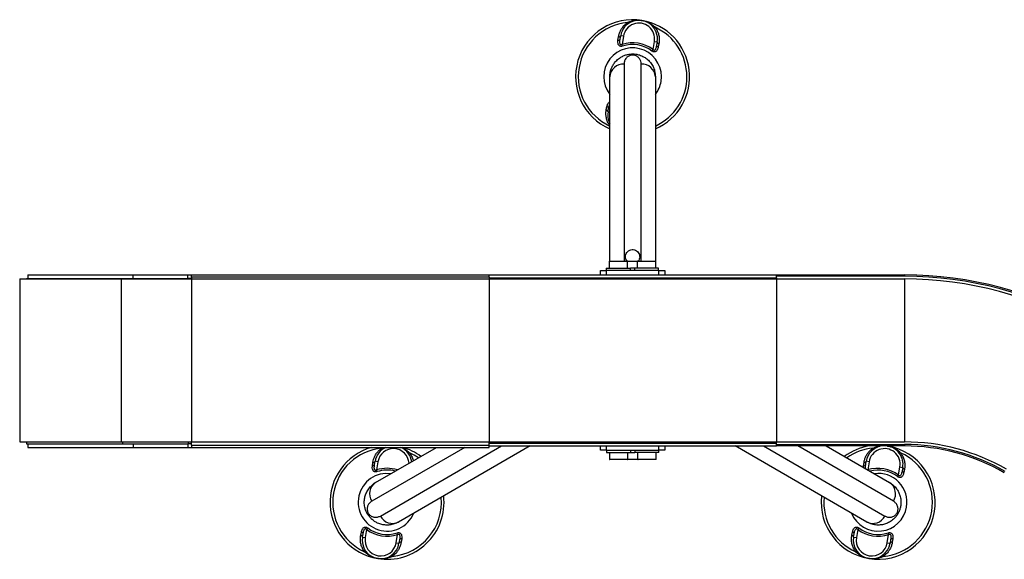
# Model space of a CAD drawing. Header units: millimetres. Extents: x 0 to 420, y 0 to 297.
# Tile 3 of 36: x 127 to 162, y 157 to 176. Entities that reach past the tile are written whole.
import ezdxf

# ---------------------------------------------------------------- set-up
doc = ezdxf.new("R2010")
doc.units = ezdxf.units.MM

msp = doc.modelspace()

# ---------------------------------------------------------------- linework, layer by layer
at = {"color": 7, "linetype": 'Continuous', "lineweight": 25}
for p, q in [((147.94434, 175.1827), (147.96163, 175.29936)), ((148.0197, 175.2242), (148.03933, 175.34175)), ((148.13797, 175.32528), (148.03933, 175.34175)), ((148.13797, 175.32528), (148.08967, 175.03606)), ((148.10899, 174.97665), (148.08967, 175.03606)), ((149.13707, 174.80497), (149.17464, 174.85487)), ((149.17464, 174.85487), (149.22294, 175.1441)), ((149.22294, 175.1441), (149.32158, 175.12763)), ((149.32158, 175.12763), (149.30195, 175.01008)), ((149.38129, 175.06229), (149.35973, 174.94634)), ((148.45809, 174.66462), (148.45809, 174.70313)), ((148.15809, 174.34652), (148.15809, 167.43313)), ((148.75809, 167.43313), (148.75809, 174.34652)), ((147.65809, 167.43313), (147.65809, 173.90313)), ((149.25809, 173.90313), (149.25809, 167.43292)), ((147.53489, 172.74397), (147.55645, 172.85991)), ((147.59461, 172.67863), (147.61424, 172.79618)), ((147.59461, 172.67863), (147.65809, 172.66803)), ((147.63309, 167.41813), (147.63309, 167.18313)), ((147.95809, 167.41813), (147.63309, 167.41813)), ((147.64809, 167.43313), (147.95809, 167.43313)), ((147.95809, 167.43313), (148.26809, 167.43313)), ((148.28309, 167.41813), (147.95809, 167.41813)), ((148.26809, 167.43313), (148.44559, 167.43313)), ((148.28309, 167.18313), (148.28309, 167.41813)), ((148.44559, 167.41813), (148.28309, 167.41813)), ((148.44559, 167.43313), (148.63559, 167.43313)), ((148.62059, 167.41813), (148.44559, 167.41813)), ((148.62059, 167.41813), (148.62059, 167.18313)), ((148.94559, 167.41813), (148.62059, 167.41813)), ((148.63559, 167.43313), (148.94559, 167.43313)), ((148.94559, 167.43313), (149.25559, 167.43313)), ((149.27059, 167.41813), (148.94559, 167.41813)), ((149.27059, 167.18313), (149.27059, 167.41813)), ((127.23684, 166.95313), (127.23684, 166.82813)), ((127.23684, 166.95313), (130.92684, 166.95313)), ((130.92684, 166.82813), (130.92684, 166.95313)), ((130.92684, 166.95313), (132.85184, 166.95313)), ((132.85184, 166.82813), (132.85184, 166.95313)), ((132.85184, 166.95313), (132.97684, 166.95313)), ((132.97684, 166.87813), (132.97684, 166.95313)), ((132.97684, 166.95313), (143.42684, 166.95313)), ((143.42684, 166.95313), (153.50184, 166.95313)), ((143.42684, 166.87813), (143.42684, 166.95313)), ((147.33309, 166.95313), (147.33309, 167.10313)), ((147.33309, 167.10313), (147.53309, 167.10313)), ((147.53309, 167.18313), (147.53309, 167.10313)), ((147.53309, 167.18313), (148.38309, 167.18313)), ((147.53309, 167.10313), (147.53309, 166.95313)), ((149.38309, 167.10313), (147.53309, 167.10313)), ((148.38309, 167.10313), (148.38309, 167.18313)), ((148.52059, 167.18313), (148.38309, 167.18313)), ((148.52059, 167.18313), (148.52059, 167.10313)), ((149.37059, 167.18313), (148.52059, 167.18313)), ((149.37059, 167.10313), (149.37059, 167.18313)), ((149.38309, 166.95313), (149.38309, 167.10313)), ((149.38309, 167.10313), (149.58309, 167.10313)), ((149.58309, 167.10313), (149.58309, 166.95313)), ((153.50184, 166.95313), (158.00184, 166.95313)), ((153.50184, 166.90313), (153.50184, 166.95313)), ((153.50184, 166.81063), (153.50184, 166.90313)), ((158.00184, 166.90313), (153.50184, 166.90313)), ((158.00184, 166.95313), (158.00184, 166.90313)), ((126.94934, 166.81063), (126.94934, 161.09563)), ((126.94934, 166.81063), (130.51119, 166.81063)), ((127.18934, 166.82813), (127.18934, 166.81063)), ((127.18934, 166.82813), (130.55402, 166.82813)), ((130.51119, 166.81063), (130.51119, 161.09563)), ((130.51119, 166.81063), (132.97732, 166.81063)), ((130.55402, 166.82813), (132.87725, 166.82813)), ((130.55402, 166.81063), (130.55402, 166.82813)), ((132.87725, 166.82813), (132.87725, 166.81063)), ((132.97684, 166.82813), (132.87725, 166.82813)), ((143.42684, 166.87813), (132.97684, 166.87813)), ((132.97684, 166.87813), (132.97684, 166.81063)), ((132.97732, 166.81063), (132.97732, 161.09563)), ((132.97732, 166.81063), (143.42684, 166.81063)), ((143.42684, 166.87813), (143.42684, 166.81063)), ((143.42684, 166.85313), (143.42684, 166.81063)), ((143.42684, 166.85313), (153.50184, 166.85313)), ((143.42684, 166.81063), (143.42684, 161.09563)), ((143.42684, 166.81063), (153.50184, 166.81063)), ((153.50184, 166.85313), (153.50184, 166.81063)), ((153.50184, 166.81063), (153.50184, 161.09563)), ((153.50184, 166.81063), (158.00184, 166.81063)), ((158.00184, 166.81063), (158.00184, 161.09563)), ((126.94934, 161.09563), (130.51119, 161.09563)), ((127.18934, 161.09563), (127.18934, 161.02813)), ((127.18934, 161.02813), (130.55402, 161.02813)), ((127.23684, 161.02813), (127.23684, 160.90313)), ((130.51119, 161.09563), (132.97732, 161.09563)), ((130.55402, 161.09563), (130.55402, 161.02813)), ((130.55402, 161.02813), (132.87725, 161.02813)), ((130.92684, 161.02813), (130.92684, 160.90313)), ((132.85184, 161.02813), (132.85184, 160.90313)), ((132.87725, 161.02813), (132.87725, 161.09563)), ((132.97684, 161.02813), (132.87725, 161.02813)), ((132.97684, 160.97813), (132.97684, 161.09563)), ((132.97732, 161.09563), (143.42684, 161.09563)), ((143.42684, 161.05313), (143.42684, 161.09563)), ((143.42684, 160.97813), (143.42684, 161.09563)), ((143.42684, 161.09563), (153.50184, 161.09563)), ((143.42684, 161.05313), (153.50184, 161.05313)), ((153.50184, 161.05313), (153.50184, 161.09563)), ((153.50184, 161.00313), (153.50184, 161.09563)), ((153.50184, 161.09563), (158.00184, 161.09563)), ((127.23684, 160.90313), (130.92684, 160.90313)), ((130.92684, 160.90313), (132.85184, 160.90313)), ((132.85184, 160.90313), (132.97684, 160.90313)), ((132.97684, 160.97813), (143.42684, 160.97813)), ((132.97684, 160.97813), (132.97684, 160.90313)), ((132.97684, 160.90313), (143.42684, 160.90313)), ((142.57534, 160.90313), (139.30715, 159.01624)), ((139.44114, 159.67095), (141.57534, 160.90313)), ((139.60715, 158.49663), (143.86194, 160.95313)), ((139.65964, 160.87564), (139.72629, 160.90313)), ((144.86194, 160.95313), (140.24114, 158.28531)), ((143.42684, 160.95342), (143.42684, 160.97813)), ((143.42684, 160.95313), (153.50184, 160.95313)), ((143.42684, 160.90313), (143.42684, 160.95313)), ((147.33309, 160.80313), (147.33309, 160.95313)), ((147.53309, 160.80313), (147.33309, 160.80313)), ((147.53309, 160.95313), (147.53309, 160.80313)), ((147.53309, 160.80313), (149.38309, 160.80313)), ((147.54559, 160.80313), (147.54559, 160.72313)), ((147.54559, 160.72313), (148.39559, 160.72313)), ((147.64559, 160.72313), (147.64559, 160.48813)), ((148.29559, 160.48813), (148.29559, 160.72313)), ((148.39559, 160.72313), (148.39559, 160.80313)), ((148.39559, 160.72313), (148.53309, 160.72313)), ((148.53309, 160.80313), (148.53309, 160.72313)), ((149.38309, 160.72313), (148.53309, 160.72313)), ((148.63309, 160.72313), (148.63309, 160.48813)), ((149.28309, 160.48813), (149.28309, 160.72313)), ((149.38309, 160.80313), (149.38309, 160.95313)), ((149.38309, 160.72313), (149.38309, 160.80313)), ((149.58309, 160.80313), (149.38309, 160.80313)), ((149.58309, 160.95313), (149.58309, 160.80313)), ((156.67504, 158.28531), (152.05424, 160.95313)), ((153.05424, 160.95313), (157.30903, 158.49663)), ((153.50184, 161.00313), (158.00184, 161.00313)), ((153.50184, 160.95313), (153.50184, 161.00313)), ((158.00184, 160.95313), (153.50184, 160.95313)), ((157.60903, 159.01624), (154.25424, 160.95313)), ((155.25424, 160.95313), (157.47504, 159.67095)), ((157.39028, 160.95313), (157.40447, 160.95081)), ((158.00184, 161.00313), (158.00184, 160.95313)), ((139.32739, 160.2577), (139.34467, 160.37436)), ((139.40275, 160.2992), (139.42238, 160.41675)), ((139.52101, 160.40028), (139.42238, 160.41675)), ((139.52101, 160.40028), (139.47271, 160.11106)), ((147.64559, 160.48813), (147.97059, 160.48813)), ((147.97059, 160.47313), (147.66059, 160.47313)), ((147.97059, 160.48813), (148.29559, 160.48813)), ((148.28059, 160.47313), (147.97059, 160.47313)), ((148.47059, 160.47313), (148.28059, 160.47313)), ((148.29559, 160.48813), (148.47059, 160.48813)), ((148.47059, 160.48813), (148.63309, 160.48813)), ((148.64809, 160.47313), (148.47059, 160.47313)), ((148.63309, 160.48813), (148.95809, 160.48813)), ((148.95809, 160.47313), (148.64809, 160.47313)), ((148.95809, 160.48813), (149.28309, 160.48813)), ((149.26809, 160.47313), (148.95809, 160.47313)), ((156.5613, 160.2577), (156.57858, 160.37436)), ((156.63665, 160.2992), (156.65628, 160.41675)), ((156.75492, 160.40028), (156.65628, 160.41675)), ((156.75492, 160.40028), (156.70716, 160.11429)), ((139.49203, 160.05165), (139.47271, 160.11106)), ((157.7916, 159.92987), (157.83989, 160.2191)), ((157.83989, 160.2191), (157.93853, 160.20263)), ((157.93853, 160.20263), (157.9189, 160.08508)), ((157.99824, 160.13729), (157.97668, 160.02134)), ((157.75402, 159.87997), (157.7916, 159.92987)), ((139.18167, 158.59738), (139.14832, 158.57813)), ((157.73451, 158.59738), (157.76787, 158.57813)), ((138.91794, 157.81897), (138.9395, 157.93491)), ((139.12459, 158.02638), (139.07629, 157.73716)), ((139.16216, 158.07629), (139.12459, 158.02638)), ((156.15185, 157.81897), (156.17341, 157.93491)), ((156.35849, 158.02638), (156.3102, 157.73716)), ((156.39607, 158.07629), (156.35849, 158.02638)), ((138.97766, 157.75363), (138.99729, 157.87118)), ((138.97766, 157.75363), (139.07629, 157.73716)), ((140.16127, 157.55598), (140.20956, 157.8452)), ((140.20956, 157.8452), (140.19025, 157.90461)), ((140.27953, 157.65705), (140.2599, 157.5395)), ((140.35489, 157.69855), (140.33761, 157.58189)), ((156.21156, 157.75363), (156.23119, 157.87118)), ((156.21156, 157.75363), (156.3102, 157.73716)), ((157.39517, 157.55598), (157.44347, 157.8452)), ((157.44347, 157.8452), (157.42415, 157.90461)), ((157.51344, 157.65705), (157.49381, 157.5395)), ((157.58879, 157.69855), (157.57151, 157.58189)), ((140.16127, 157.55598), (140.2599, 157.5395)), ((157.39517, 157.55598), (157.49381, 157.5395))]:
    msp.add_line(p, q, dxfattribs=at)
at = {"color": 7, "linetype": 'Continuous', "lineweight": 25, "flags": 128}
for points in [[(148.27659, 175.80064), (148.28411, 175.79384), (148.29143, 175.78808), (148.29844, 175.78346), (148.30502, 175.78003), (148.31108, 175.77785), (148.31654, 175.77697), (148.32129, 175.77737), (148.32529, 175.77908)], [(149.24629, 175.63871), (149.23697, 175.63472), (149.22818, 175.63165), (149.22005, 175.62955), (149.21271, 175.62845), (149.20627, 175.62837), (149.20082, 175.6293), (149.19646, 175.63123), (149.19323, 175.63413)], [(139.65964, 160.87564), (139.66716, 160.86884), (139.67448, 160.86308), (139.68148, 160.85846), (139.68807, 160.85503), (139.69413, 160.85285), (139.69958, 160.85197), (139.70434, 160.85237), (139.70833, 160.85408)], [(140.62934, 160.71371), (140.62002, 160.70972), (140.61122, 160.70665), (140.6031, 160.70455), (140.59576, 160.70345), (140.58932, 160.70337), (140.58387, 160.7043), (140.5795, 160.70623), (140.57628, 160.70913)], [(140.93951, 160.53604), (140.79378, 160.62918), (140.62934, 160.71371)], [(156.89355, 160.87564), (156.90107, 160.86884), (156.90839, 160.86308), (156.91539, 160.85846), (156.92197, 160.85503), (156.92804, 160.85285), (156.93349, 160.85197), (156.93825, 160.85237), (156.94224, 160.85408)], [(157.86324, 160.71371), (157.85392, 160.70972), (157.84513, 160.70665), (157.837, 160.70455), (157.82966, 160.70345), (157.82322, 160.70337), (157.81778, 160.7043), (157.81341, 160.70623), (157.81019, 160.70913)], [(139.05294, 157.24255), (139.06226, 157.24654), (139.07106, 157.2496), (139.07918, 157.2517), (139.08652, 157.25281), (139.09296, 157.25289), (139.09841, 157.25196), (139.10278, 157.25003), (139.106, 157.24712)], [(156.28685, 157.24255), (156.29617, 157.24654), (156.30496, 157.2496), (156.31309, 157.2517), (156.32043, 157.25281), (156.32687, 157.25289), (156.33231, 157.25196), (156.33668, 157.25003), (156.3399, 157.24712)], [(139.97395, 157.10218), (139.97794, 157.10388), (139.9827, 157.10429), (139.98815, 157.1034), (139.99421, 157.10123), (140.00079, 157.0978), (140.0078, 157.09317), (140.01512, 157.08742), (140.02264, 157.08062)], [(157.20785, 157.10218), (157.21184, 157.10388), (157.2166, 157.10429), (157.22205, 157.1034), (157.22812, 157.10123), (157.2347, 157.0978), (157.2417, 157.09317), (157.24902, 157.08742), (157.25654, 157.08062)]]:
    msp.add_lwpolyline(points, dxfattribs=at)
at = {"color": 7, "linetype": 'Continuous', "lineweight": 25}
for centre, radius, start, end in [((148.45809, 173.90313), 2, 80.519504, 246.421822), ((148.68045, 175.23469), 0.65, 350.519504, 170.519504), ((148.45809, 173.90313), 2, 293.578178, 80.519504), ((148.45809, 173.90313), 1.90617, 95.463794, 245.185051), ((148.68045, 175.23469), 0.55, 350.519504, 170.519504), ((148.45809, 173.90313), 1.90617, 294.814949, 65.575213), ((147.95484, 175.2528), 0.07088, 261.479276, 336.204179), ((147.97305, 175.37084), 0.07238, 260.917244, 336.30759), ((148.45809, 173.90313), 1.01196, 350.519504, 217.763301), ((148.45809, 173.90313), 1.19133, 53.024606, 108.014402), ((148.45809, 173.90313), 1.12886, 53.024606, 108.014402), ((149.37258, 175.01605), 0.07088, 184.834828, 259.559732), ((149.39371, 175.1336), 0.07238, 184.731418, 260.121763), ((148.13139, 173.87302), 0.47425, 86.772298, 176.359678), ((148.78479, 173.87302), 0.47425, 3.640322, 93.227702), ((148.45809, 173.90313), 1.01196, 322.236699, 350.519504), ((147.54361, 172.7902), 0.07088, 4.834828, 79.559732), ((147.52248, 172.67266), 0.07238, 4.731418, 80.121763), ((148.23573, 172.57157), 0.65, 170.519504, 207.292737), ((147.64809, 167.41813), 0.015, 90, 180), ((148.26809, 167.41813), 0.015, 0, 90), ((148.63559, 167.41813), 0.015, 90, 180), ((149.25559, 167.41813), 0.015, 0, 90), ((158.00184, 153.95313), 13, 60, 90), ((158.00184, 153.95313), 12.95, 60, 90), ((158.00184, 153.95313), 12.8575, 60, 90), ((158.00184, 153.95313), 7.1425, 60, 90), ((139.84114, 158.97813), 2, 105.740575, 260.519504), ((139.84114, 158.97813), 1.90617, 95.463794, 245.575213), ((140.0635, 160.30969), 0.65, 114.079225, 170.519504), ((140.0635, 160.30969), 0.55, 3.897809, 170.519504), ((140.0635, 160.30969), 0.65, 8.143374, 65.920775), ((139.84114, 158.97813), 2, 53.578178, 74.259425), ((157.07504, 158.97813), 2, 99.068768, 126.421822), ((157.07504, 158.97813), 1.90617, 95.463794, 125.185051), ((157.29741, 160.30969), 0.65, 98.148006, 170.519504), ((157.07504, 158.97813), 2, 260.519504, 80.519504), ((157.29741, 160.30969), 0.55, 350.519504, 170.519504), ((157.07504, 158.97813), 1.90617, 275.463794, 65.575213), ((157.29741, 160.30969), 0.65, 350.519504, 81.851994), ((158.00184, 153.95313), 7.05, 60, 90), ((158.00184, 153.95313), 7, 60, 90), ((139.3561, 160.44584), 0.07238, 260.917244, 336.30759), ((147.66059, 160.48813), 0.015, 180, 270), ((148.28059, 160.48813), 0.015, 270, 0), ((148.64809, 160.48813), 0.015, 180, 270), ((149.26809, 160.48813), 0.015, 270, 0), ((156.59, 160.44584), 0.07238, 260.917244, 336.30759), ((139.84114, 158.97813), 1.01196, 82.236699, 337.763301), ((139.33789, 160.3278), 0.07088, 261.479276, 336.204179), ((139.84114, 158.97813), 1.19133, 72.184446, 108.014402), ((139.84114, 158.97813), 1.12886, 75.127653, 108.014402), ((156.5718, 160.3278), 0.07088, 261.479276, 336.204179), ((157.07504, 158.97813), 1.19133, 53.024606, 108.014402), ((157.07504, 158.97813), 1.12886, 53.024606, 104.872347), ((157.07504, 158.97813), 1.01196, 350.519504, 97.763301), ((157.98953, 160.09105), 0.07088, 184.834828, 259.559732), ((158.01066, 160.2086), 0.07238, 184.731418, 260.121763), ((139.70387, 159.27612), 0.47425, 123.640322, 213.227702), ((157.21232, 159.27612), 0.47425, 326.772298, 56.359678), ((139.84114, 158.97813), 2, 260.519504, 6.421822), ((139.84114, 158.97813), 1.90617, 275.463794, 5.185051), ((157.07504, 158.97813), 2, 173.578178, 260.519504), ((157.07504, 158.97813), 1.90617, 174.814949, 245.575213), ((157.07504, 158.97813), 1.01196, 202.236699, 350.519504), ((140.03057, 158.71025), 0.47425, 206.772298, 296.359678), ((156.88562, 158.71025), 0.47425, 243.640322, 333.227702), ((138.92666, 157.8652), 0.07088, 4.834828, 79.559732), ((139.84114, 158.97813), 1.19133, 233.024606, 288.014402), ((139.84114, 158.97813), 1.12886, 233.024606, 288.014402), ((156.16056, 157.8652), 0.07088, 4.834828, 79.559732), ((157.07504, 158.97813), 1.19133, 233.024606, 288.014402), ((157.07504, 158.97813), 1.12886, 233.024606, 288.014402), ((138.90552, 157.74766), 0.07238, 4.731418, 80.121763), ((139.61878, 157.64657), 0.65, 170.519504, 350.519504), ((139.61878, 157.64657), 0.55, 170.519504, 350.519504), ((140.32618, 157.51042), 0.07238, 80.917244, 156.30759), ((140.34439, 157.62845), 0.07088, 81.479276, 156.204179), ((156.13943, 157.74766), 0.07238, 4.731418, 80.121763), ((156.85268, 157.64657), 0.65, 170.519504, 350.519504), ((156.85268, 157.64657), 0.55, 170.519504, 350.519504), ((157.56009, 157.51042), 0.07238, 80.917244, 156.30759), ((157.57829, 157.62845), 0.07088, 81.479276, 156.204179)]:
    msp.add_arc(centre, radius, start, end, dxfattribs=at)
for points, knots in [([(148.27659, 175.80064), (148.31258, 175.81676), (148.38531, 175.84933), (148.50059, 175.87717), (148.61901, 175.88981), (148.71469, 175.88623), (148.7707, 175.87861), (148.78708, 175.87588), (148.78752, 175.87581)], [0, 0, 0, 0, 0.2205186, 0.44569041, 0.67274829, 0.90384734, 0.99743001, 1, 1, 1, 1]), ([(148.78752, 175.87581), (148.78795, 175.87574), (148.80433, 175.873), (148.85944, 175.86207), (148.95107, 175.83439), (149.05867, 175.78424), (149.15894, 175.7203), (149.21718, 175.6659), (149.24629, 175.63871)], [0, 0, 0, 0, 0.00257002, 0.0961537, 0.32525092, 0.55431033, 0.77721318, 1, 1, 1, 1]), ([(147.96163, 175.29936), (147.96838, 175.33462), (147.9824, 175.40772), (148.02579, 175.51708), (148.08868, 175.62269), (148.17084, 175.72093), (148.241, 175.77381), (148.27659, 175.80064)], [0, 0, 0, 0, 0.18733275, 0.388473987, 0.594016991, 0.794011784, 1, 1, 1, 1]), ([(149.24629, 175.63871), (149.27318, 175.59847), (149.32801, 175.51639), (149.37462, 175.38208), (149.39628, 175.24548), (149.39383, 175.13896), (149.38401, 175.0789), (149.38129, 175.06229)], [0, 0, 0, 0, 0.22376691, 0.456398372, 0.680994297, 0.911772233, 1, 1, 1, 1]), ([(148.10899, 174.97665), (148.09562, 174.97309), (148.06863, 174.96591), (148.02877, 174.96857), (147.99399, 174.98381), (147.96352, 175.01528), (147.93894, 175.07811), (147.93829, 175.1387), (147.94381, 175.1788), (147.94434, 175.1827)], [0, 0, 0, 0, 0.10498573, 0.21201023, 0.31190738, 0.43457509, 0.62328767, 0.96332226, 1, 1, 1, 1]), ([(148.08967, 175.03606), (148.08243, 175.03121), (148.07172, 175.02404), (148.05612, 175.02059), (148.04473, 175.02156), (148.03624, 175.02604), (148.02541, 175.03672), (148.01396, 175.06294), (148.00682, 175.12784), (148.01443, 175.18479), (148.0197, 175.2242)], [0, 0, 0, 0, 0.09136525, 0.13518159, 0.17135967, 0.21962148, 0.24640588, 0.35507913, 0.55366458, 1, 1, 1, 1]), ([(149.35973, 174.94634), (149.34997, 174.90884), (149.33597, 174.85501), (149.29311, 174.80005), (149.2564, 174.77637), (149.21654, 174.77099), (149.18128, 174.77857), (149.15474, 174.79221), (149.14093, 174.80218), (149.13707, 174.80497)], [0, 0, 0, 0, 0.3600266, 0.51681392, 0.67470995, 0.77308011, 0.86977971, 0.96362553, 1, 1, 1, 1]), ([(149.30195, 175.01008), (149.29452, 174.97262), (149.28416, 174.92037), (149.25804, 174.86186), (149.23941, 174.83664), (149.22287, 174.82831), (149.21315, 174.82678), (149.20436, 174.8283), (149.19226, 174.83436), (149.18255, 174.84385), (149.17647, 174.85233), (149.17464, 174.85487)], [0, 0, 0, 0, 0.42781978, 0.59680931, 0.74279575, 0.78873832, 0.8180494, 0.85914006, 0.88891799, 0.96662787, 1, 1, 1, 1]), ([(147.65809, 173.90313), (147.66129, 173.95727), (147.66777, 174.06709), (147.716, 174.21348), (147.78446, 174.34172), (147.87208, 174.45444), (147.97761, 174.5481), (148.0969, 174.62084), (148.21221, 174.66754), (148.33452, 174.69745), (148.41582, 174.70118), (148.45809, 174.70313)], [0, 0, 0, 0, 0.14005904, 0.28407457, 0.39619614, 0.51064339, 0.63861476, 0.7328555, 0.83009823, 0.91166555, 1, 1, 1, 1]), ([(148.45809, 174.66462), (148.44427, 174.66406), (148.42804, 174.66341), (148.39776, 174.65859), (148.36173, 174.64924), (148.31916, 174.63007), (148.27536, 174.60085), (148.21875, 174.54626), (148.16833, 174.46123), (148.16151, 174.38478), (148.15809, 174.34652)], [0, 0, 0, 0, 0.04803079, 0.05640963, 0.11424562, 0.19744063, 0.2811665, 0.41275045, 0.70606187, 1, 1, 1, 1]), ([(148.45809, 174.70313), (148.49616, 174.70153), (148.57793, 174.6981), (148.71759, 174.66496), (148.85939, 174.60184), (148.9886, 174.50811), (149.09507, 174.39568), (149.17948, 174.2608), (149.24402, 174.09474), (149.25307, 173.97149), (149.25809, 173.90313)], [0, 0, 0, 0, 0.07961414, 0.17102031, 0.30387105, 0.42142047, 0.54319465, 0.6810293, 0.8230825, 1, 1, 1, 1]), ([(148.75809, 174.34652), (148.75525, 174.38102), (148.74957, 174.44998), (148.70844, 174.52801), (148.66004, 174.58452), (148.61358, 174.62113), (148.5606, 174.64761), (148.50563, 174.66235), (148.47261, 174.66392), (148.45809, 174.66462)], [0, 0, 0, 0, 0.26459111, 0.5288945, 0.65139049, 0.77356044, 0.88506117, 0.94946208, 1, 1, 1, 1]), ([(147.55645, 172.85991), (147.56646, 172.89703), (147.58083, 172.95032), (147.62001, 173.0047), (147.64646, 173.0179), (147.65809, 173.02372)], [0, 0, 0, 0, 0.56252854, 0.80750305, 1, 1, 1, 1]), ([(147.61424, 172.79618), (147.62113, 172.83392), (147.6304, 172.88467), (147.65244, 172.929), (147.65809, 172.94036)], [0, 0, 0, 0, 0.7436741, 1, 1, 1, 1]), ([(147.65809, 172.18685), (147.63557, 172.2208), (147.58526, 172.29664), (147.54171, 172.42423), (147.51986, 172.56076), (147.52235, 172.66729), (147.53218, 172.72736), (147.53489, 172.74397)], [0, 0, 0, 0, 0.19543266, 0.43655569, 0.66934987, 0.90855172, 1, 1, 1, 1]), ([(148.26522, 167.43313), (148.25031, 167.45447), (148.21923, 167.499), (148.20379, 167.58177), (148.21473, 167.66645), (148.25395, 167.74319), (148.31639, 167.80245), (148.39479, 167.83743), (148.47982, 167.84442), (148.56195, 167.82317), (148.63251, 167.77624), (148.68388, 167.70857), (148.7105, 167.62694), (148.70733, 167.54176), (148.68501, 167.47311), (148.6566, 167.44273), (148.64762, 167.43313)], [0, 0, 0, 0, 0.06875379, 0.14343622, 0.218544, 0.29393212, 0.36921558, 0.44394501, 0.51794197, 0.59149392, 0.66518422, 0.73949412, 0.81450168, 0.88988508, 0.9651912, 1, 1, 1, 1]), ([(139.34467, 160.37436), (139.35143, 160.40962), (139.36545, 160.48272), (139.40883, 160.59208), (139.47173, 160.69769), (139.55389, 160.79593), (139.62404, 160.84881), (139.65964, 160.87564)], [0, 0, 0, 0, 0.18733275, 0.38847399, 0.59401699, 0.79401178, 1, 1, 1, 1]), ([(140.34089, 160.90313), (140.37486, 160.88848), (140.44442, 160.85849), (140.54191, 160.7951), (140.6002, 160.74083), (140.62934, 160.71371)], [0, 0, 0, 0, 0.32318508, 0.66168064, 1, 1, 1, 1]), ([(140.62934, 160.71371), (140.65581, 160.67347), (140.7098, 160.59139), (140.74854, 160.4933), (140.75652, 160.43916), (140.75772, 160.43108)], [0, 0, 0, 0, 0.44999679, 0.91782026, 1, 1, 1, 1]), ([(156.57858, 160.37436), (156.58534, 160.40962), (156.59935, 160.48272), (156.64274, 160.59208), (156.70563, 160.69769), (156.7878, 160.79593), (156.85795, 160.84881), (156.89355, 160.87564)], [0, 0, 0, 0, 0.18733275, 0.388473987, 0.594016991, 0.794011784, 1, 1, 1, 1]), ([(156.89355, 160.87564), (156.92954, 160.89154), (157.0023, 160.92366), (157.08984, 160.94745), (157.14025, 160.95208), (157.15168, 160.95313)], [0, 0, 0, 0, 0.43097911, 0.87105241, 1, 1, 1, 1]), ([(157.38776, 160.95313), (157.3929, 160.9525), (157.39848, 160.95181), (157.40403, 160.95089), (157.40447, 160.95081)], [0, 0, 0, 0, 0.92109051, 1, 1, 1, 1]), ([(157.40447, 160.95081), (157.40491, 160.95074), (157.42128, 160.948), (157.47639, 160.93707), (157.56803, 160.90939), (157.67563, 160.85924), (157.77589, 160.7953), (157.83413, 160.7409), (157.86324, 160.71371)], [0, 0, 0, 0, 0.00257002, 0.0961537, 0.32525092, 0.55431033, 0.77721318, 1, 1, 1, 1]), ([(157.86324, 160.71371), (157.89013, 160.67347), (157.94496, 160.59139), (157.99157, 160.45708), (158.01323, 160.32048), (158.01079, 160.21396), (158.00096, 160.1539), (157.99824, 160.13729)], [0, 0, 0, 0, 0.22376691, 0.45639837, 0.6809943, 0.91177223, 1, 1, 1, 1]), ([(139.49203, 160.05165), (139.47867, 160.04809), (139.45167, 160.04091), (139.41182, 160.04357), (139.37704, 160.05881), (139.34657, 160.09028), (139.32198, 160.15311), (139.32133, 160.2137), (139.32685, 160.2538), (139.32739, 160.2577)], [0, 0, 0, 0, 0.10498573, 0.21201023, 0.31190738, 0.43457509, 0.62328767, 0.96332226, 1, 1, 1, 1]), ([(139.47271, 160.11106), (139.46548, 160.10621), (139.45476, 160.09904), (139.43917, 160.09559), (139.42777, 160.09656), (139.41929, 160.10104), (139.40846, 160.11172), (139.397, 160.13794), (139.38987, 160.20284), (139.39748, 160.25979), (139.40275, 160.2992)], [0, 0, 0, 0, 0.09136525, 0.13518159, 0.17135967, 0.21962148, 0.24640588, 0.35507913, 0.55366458, 1, 1, 1, 1]), ([(156.56167, 160.19828), (156.5599, 160.21408), (156.55771, 160.23368), (156.56071, 160.25379), (156.5613, 160.2577)], [0, 0, 0, 0, 0.8055602, 1, 1, 1, 1]), ([(156.6309, 160.15832), (156.62958, 160.16607), (156.62189, 160.2115), (156.62996, 160.25944), (156.63665, 160.2992)], [0, 0, 0, 0, 0.17053205, 1, 1, 1, 1]), ([(157.97668, 160.02134), (157.96693, 159.98384), (157.95292, 159.93001), (157.91007, 159.87505), (157.87335, 159.85137), (157.8335, 159.84599), (157.79823, 159.85357), (157.7717, 159.86721), (157.75788, 159.87718), (157.75402, 159.87997)], [0, 0, 0, 0, 0.3600266, 0.51681392, 0.67470995, 0.77308011, 0.86977971, 0.96362553, 1, 1, 1, 1]), ([(157.9189, 160.08508), (157.91147, 160.04762), (157.90111, 159.99537), (157.87499, 159.93686), (157.85637, 159.91164), (157.83982, 159.90331), (157.8301, 159.90178), (157.82131, 159.9033), (157.80921, 159.90936), (157.7995, 159.91885), (157.79342, 159.92733), (157.7916, 159.92987)], [0, 0, 0, 0, 0.42781978, 0.59680931, 0.74279575, 0.78873832, 0.8180494, 0.85914006, 0.88891799, 0.96662787, 1, 1, 1, 1]), ([(139.14832, 158.57813), (139.13067, 158.61189), (139.09276, 158.68442), (139.05162, 158.82195), (139.03539, 158.9763), (139.05195, 159.13507), (139.09609, 159.2835), (139.1707, 159.42403), (139.28224, 159.56296), (139.38445, 159.63242), (139.44114, 159.67095)], [0, 0, 0, 0, 0.07961414, 0.17102031, 0.30387105, 0.42142047, 0.54319465, 0.6810293, 0.8230825, 1, 1, 1, 1]), ([(157.47504, 159.67095), (157.52034, 159.64111), (157.6122, 159.58058), (157.71487, 159.46562), (157.7917, 159.34222), (157.8455, 159.20997), (157.87384, 159.07175), (157.8772, 158.93208), (157.85999, 158.80887), (157.82473, 158.68798), (157.78732, 158.61571), (157.76787, 158.57813)], [0, 0, 0, 0, 0.14005904, 0.28407457, 0.39619614, 0.51064339, 0.63861476, 0.7328555, 0.83009823, 0.91166555, 1, 1, 1, 1]), ([(139.30715, 159.01624), (139.2787, 158.99653), (139.22182, 158.95713), (139.1748, 158.8825), (139.15006, 158.81232), (139.14159, 158.75379), (139.14514, 158.69467), (139.15986, 158.63969), (139.17501, 158.6103), (139.18167, 158.59738)], [0, 0, 0, 0, 0.26459111, 0.5288945, 0.65139049, 0.77356044, 0.88506117, 0.94946208, 1, 1, 1, 1]), ([(157.73451, 158.59738), (157.74094, 158.60963), (157.7485, 158.62401), (157.75946, 158.65264), (157.76938, 158.68852), (157.77406, 158.73498), (157.77065, 158.78752), (157.75168, 158.86384), (157.70326, 158.95002), (157.64046, 158.99415), (157.60903, 159.01624)], [0, 0, 0, 0, 0.04803079, 0.05640963, 0.11424562, 0.19744063, 0.2811665, 0.41275045, 0.70606187, 1, 1, 1, 1]), ([(139.18167, 158.59738), (139.18906, 158.58569), (139.19774, 158.57196), (139.21706, 158.54815), (139.24317, 158.52162), (139.28106, 158.49434), (139.32827, 158.47102), (139.40384, 158.44929), (139.50269, 158.44813), (139.57231, 158.48045), (139.60715, 158.49663)], [0, 0, 0, 0, 0.04803079, 0.05640963, 0.11424562, 0.19744063, 0.2811665, 0.41275045, 0.70606187, 1, 1, 1, 1]), ([(157.30903, 158.49663), (157.34033, 158.48184), (157.40289, 158.45228), (157.49103, 158.44888), (157.56418, 158.46254), (157.61911, 158.48447), (157.66853, 158.51711), (157.70878, 158.55735), (157.72665, 158.58516), (157.73451, 158.59738)], [0, 0, 0, 0, 0.26459111, 0.5288945, 0.65139049, 0.77356044, 0.88506117, 0.94946208, 1, 1, 1, 1]), ([(140.24114, 158.28531), (140.19265, 158.261), (140.0943, 158.21171), (139.94341, 158.18028), (139.79812, 158.17545), (139.6567, 158.19498), (139.52282, 158.23954), (139.40018, 158.30647), (139.30208, 158.38298), (139.21502, 158.47396), (139.17114, 158.54249), (139.14832, 158.57813)], [0, 0, 0, 0, 0.140059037, 0.28407457, 0.396196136, 0.51064339, 0.638614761, 0.732855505, 0.830098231, 0.911665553, 1, 1, 1, 1]), ([(157.76787, 158.57813), (157.74745, 158.54596), (157.70359, 158.47687), (157.60506, 158.37248), (157.4795, 158.28124), (157.33372, 158.2162), (157.18311, 158.18021), (157.0241, 158.17456), (156.84802, 158.20169), (156.73676, 158.25548), (156.67504, 158.28531)], [0, 0, 0, 0, 0.07961414, 0.17102031, 0.30387105, 0.42142047, 0.54319465, 0.6810293, 0.8230825, 1, 1, 1, 1]), ([(138.9395, 157.93491), (138.94926, 157.97242), (138.96327, 158.02625), (139.00612, 158.08121), (139.04284, 158.10489), (139.08269, 158.11027), (139.11795, 158.10269), (139.14449, 158.08905), (139.1583, 158.07908), (139.16216, 158.07629)], [0, 0, 0, 0, 0.3600266, 0.51681392, 0.67470995, 0.77308011, 0.86977971, 0.96362553, 1, 1, 1, 1]), ([(138.99729, 157.87118), (139.00471, 157.90863), (139.01508, 157.96089), (139.04119, 158.0194), (139.05982, 158.04462), (139.07636, 158.05294), (139.08608, 158.05448), (139.09487, 158.05296), (139.10697, 158.04689), (139.11669, 158.03741), (139.12276, 158.02893), (139.12459, 158.02638)], [0, 0, 0, 0, 0.42781978, 0.59680931, 0.74279575, 0.78873832, 0.8180494, 0.85914006, 0.88891799, 0.96662787, 1, 1, 1, 1]), ([(140.19025, 157.90461), (140.20361, 157.90817), (140.23061, 157.91535), (140.27046, 157.91268), (140.30524, 157.89745), (140.33571, 157.86597), (140.3603, 157.80314), (140.36094, 157.74255), (140.35543, 157.70246), (140.35489, 157.69855)], [0, 0, 0, 0, 0.10498573, 0.21201023, 0.31190738, 0.43457509, 0.62328767, 0.96332226, 1, 1, 1, 1]), ([(156.17341, 157.93491), (156.18316, 157.97242), (156.19717, 158.02625), (156.24002, 158.08121), (156.27674, 158.10489), (156.31659, 158.11027), (156.35186, 158.10269), (156.37839, 158.08905), (156.39221, 158.07908), (156.39607, 158.07629)], [0, 0, 0, 0, 0.3600266, 0.51681392, 0.67470995, 0.77308011, 0.86977971, 0.96362553, 1, 1, 1, 1]), ([(156.23119, 157.87118), (156.23862, 157.90863), (156.24898, 157.96089), (156.2751, 158.0194), (156.29372, 158.04462), (156.31027, 158.05294), (156.31999, 158.05448), (156.32878, 158.05296), (156.34088, 158.04689), (156.35059, 158.03741), (156.35667, 158.02893), (156.35849, 158.02638)], [0, 0, 0, 0, 0.427819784, 0.59680931, 0.742795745, 0.788738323, 0.818049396, 0.859140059, 0.888917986, 0.966627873, 1, 1, 1, 1]), ([(157.42415, 157.90461), (157.43752, 157.90817), (157.46451, 157.91535), (157.50437, 157.91268), (157.53915, 157.89745), (157.56962, 157.86597), (157.5942, 157.80314), (157.59485, 157.74255), (157.58933, 157.70246), (157.58879, 157.69855)], [0, 0, 0, 0, 0.10498573, 0.21201023, 0.31190738, 0.43457509, 0.62328767, 0.96332226, 1, 1, 1, 1]), ([(139.05294, 157.24255), (139.02606, 157.28279), (138.97122, 157.36487), (138.92461, 157.49918), (138.90295, 157.63578), (138.9054, 157.74229), (138.91522, 157.80235), (138.91794, 157.81897)], [0, 0, 0, 0, 0.22376691, 0.456398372, 0.680994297, 0.911772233, 1, 1, 1, 1]), ([(140.33761, 157.58189), (140.33085, 157.54664), (140.31683, 157.47354), (140.27344, 157.36418), (140.21055, 157.25857), (140.12839, 157.16033), (140.05823, 157.10745), (140.02264, 157.08062)], [0, 0, 0, 0, 0.18733275, 0.38847399, 0.59401699, 0.79401178, 1, 1, 1, 1]), ([(140.20956, 157.8452), (140.2168, 157.85005), (140.22751, 157.85721), (140.24311, 157.86067), (140.2545, 157.8597), (140.26299, 157.85522), (140.27382, 157.84454), (140.28528, 157.81832), (140.29241, 157.75342), (140.2848, 157.69647), (140.27953, 157.65705)], [0, 0, 0, 0, 0.09136525, 0.13518159, 0.17135967, 0.21962148, 0.24640588, 0.35507913, 0.55366458, 1, 1, 1, 1]), ([(156.28685, 157.24255), (156.25996, 157.28279), (156.20513, 157.36487), (156.15852, 157.49918), (156.13686, 157.63578), (156.1393, 157.74229), (156.14913, 157.80235), (156.15185, 157.81897)], [0, 0, 0, 0, 0.22376691, 0.45639837, 0.6809943, 0.91177223, 1, 1, 1, 1]), ([(157.57151, 157.58189), (157.56475, 157.54664), (157.55074, 157.47354), (157.50735, 157.36418), (157.44446, 157.25857), (157.36229, 157.16033), (157.29214, 157.10745), (157.25654, 157.08062)], [0, 0, 0, 0, 0.18733275, 0.38847399, 0.59401699, 0.79401178, 1, 1, 1, 1]), ([(157.44347, 157.8452), (157.45071, 157.85005), (157.46142, 157.85721), (157.47702, 157.86067), (157.48841, 157.8597), (157.49689, 157.85522), (157.50773, 157.84454), (157.51918, 157.81832), (157.52632, 157.75342), (157.5187, 157.69647), (157.51344, 157.65705)], [0, 0, 0, 0, 0.09136525, 0.13518159, 0.17135967, 0.21962148, 0.24640588, 0.35507913, 0.55366458, 1, 1, 1, 1]), ([(139.51172, 157.00545), (139.51128, 157.00552), (139.4949, 157.00826), (139.43979, 157.01919), (139.34816, 157.04687), (139.24056, 157.09702), (139.14029, 157.16096), (139.08205, 157.21536), (139.05294, 157.24255)], [0, 0, 0, 0, 0.00257002, 0.0961537, 0.32525092, 0.55431033, 0.77721318, 1, 1, 1, 1]), ([(156.74562, 157.00545), (156.74518, 157.00552), (156.72881, 157.00826), (156.6737, 157.01919), (156.58206, 157.04687), (156.47446, 157.09702), (156.3742, 157.16096), (156.31596, 157.21536), (156.28685, 157.24255)], [0, 0, 0, 0, 0.00257002, 0.0961537, 0.32525092, 0.55431033, 0.77721318, 1, 1, 1, 1]), ([(140.02264, 157.08062), (139.98665, 157.0645), (139.91392, 157.03192), (139.79864, 157.00409), (139.68022, 156.99144), (139.58454, 156.99503), (139.52853, 157.00265), (139.51215, 157.00537), (139.51172, 157.00545)], [0, 0, 0, 0, 0.2205186, 0.44569041, 0.67274829, 0.90384734, 0.99743001, 1, 1, 1, 1]), ([(157.25654, 157.08062), (157.22056, 157.0645), (157.14783, 157.03192), (157.03255, 157.00409), (156.91412, 156.99144), (156.81845, 156.99503), (156.76244, 157.00265), (156.74606, 157.00537), (156.74562, 157.00545)], [0, 0, 0, 0, 0.2205186, 0.44569041, 0.67274829, 0.90384734, 0.99743001, 1, 1, 1, 1])]:
    msp.add_open_spline(points, degree=3, knots=knots, dxfattribs=at)

doc.saveas('drawing.dxf')
